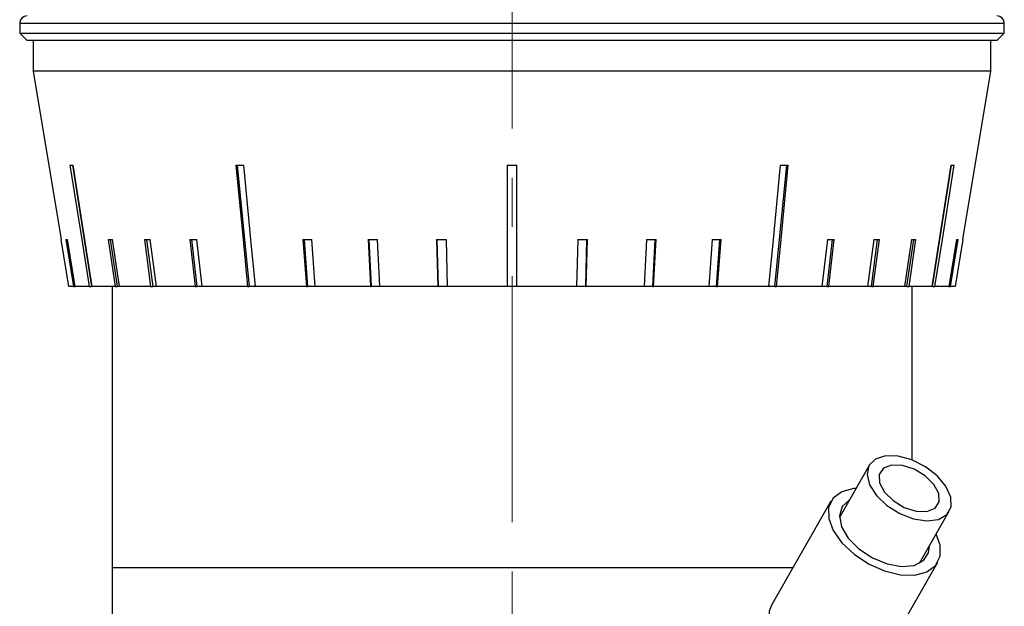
# Model space of a CAD drawing. Header units: inches. Extents: x 1.5 to 32, y 0 to 21.9.
# Tile 53 of 64: x 27.8 to 29.8, y 6.4 to 7.6. Entities that reach past the tile are written whole.
import ezdxf

# ---------------------------------------------------------------- set-up
doc = ezdxf.new("R2010")
doc.units = ezdxf.units.IN
doc.header["$MEASUREMENT"] = 0
doc.linetypes.add('CENTERX2', pattern=[0.8, 0.5, -0.1, 0.1, -0.1])

msp = doc.modelspace()

# ---------------------------------------------------------------- linework, layer by layer
at = {"color": 7, "linetype": 'CENTERX2', "lineweight": 18}
msp.add_line((28.8247, 4.9992), (28.8247, 17.1024), dxfattribs=at)
at = {"color": 7, "linetype": 'Continuous', "lineweight": 25}
for p, q in [((27.8244, 7.6129), (27.8244, 7.5929)), ((29.8244, 7.6129), (27.8244, 7.6129)), ((29.8244, 7.5929), (29.8244, 7.6129)), ((27.8244, 7.5929), (27.8394, 7.5779)), ((27.8244, 7.5929), (29.8244, 7.5929)), ((29.8094, 7.5779), (29.8244, 7.5929)), ((29.8094, 7.5779), (27.8394, 7.5779)), ((27.8519, 7.5779), (27.8519, 7.5159)), ((29.7969, 7.5159), (29.7969, 7.5779)), ((27.8519, 7.5159), (27.9085, 7.1735)), ((29.7969, 7.5159), (27.8519, 7.5159)), ((29.7402, 7.1735), (29.7969, 7.5159)), ((27.9313, 7.3245), (27.9701, 7.0779)), ((28.2663, 7.3245), (28.2902, 7.0779)), ((28.8144, 7.3245), (28.8144, 7.0779)), ((28.8344, 7.0779), (28.8344, 7.3245)), ((29.3585, 7.0779), (29.3825, 7.3245)), ((29.6786, 7.0779), (29.7174, 7.3245)), ((27.9086, 7.1736), (27.9085, 7.1735)), ((27.9244, 7.0779), (27.9086, 7.1736)), ((27.9183, 7.1736), (27.9339, 7.0779)), ((27.9371, 7.0779), (27.9214, 7.1736)), ((28.0039, 7.1736), (28.018, 7.0779)), ((28.0083, 7.1735), (28.0224, 7.0779)), ((28.0271, 7.0779), (28.0129, 7.1736)), ((28.0776, 7.1736), (28.0904, 7.0779)), ((28.0817, 7.1735), (28.0945, 7.0779)), ((28.1022, 7.0779), (28.0894, 7.1736)), ((28.1697, 7.1736), (28.1809, 7.0779)), ((28.1733, 7.1736), (28.1845, 7.0779)), ((28.1951, 7.0779), (28.1839, 7.1736)), ((28.3997, 7.1736), (28.4069, 7.0779)), ((28.402, 7.1736), (28.4092, 7.0779)), ((28.4247, 7.0779), (28.4175, 7.1736)), ((28.5319, 7.1736), (28.5368, 7.0779)), ((28.5334, 7.1736), (28.5383, 7.0779)), ((28.5558, 7.0779), (28.5509, 7.1736)), ((28.6712, 7.1736), (28.6737, 7.0779)), ((28.672, 7.1736), (28.6745, 7.0779)), ((28.6935, 7.0779), (28.691, 7.1736)), ((28.9578, 7.1736), (28.9553, 7.0779)), ((28.9742, 7.0779), (28.9767, 7.1736)), ((28.975, 7.0779), (28.9775, 7.1736)), ((29.0978, 7.1736), (29.093, 7.0779)), ((29.1104, 7.0779), (29.1153, 7.1736)), ((29.112, 7.0779), (29.1169, 7.1736)), ((29.2312, 7.1736), (29.224, 7.0779)), ((29.2396, 7.0779), (29.2468, 7.1736)), ((29.2418, 7.0779), (29.249, 7.1736)), ((29.4649, 7.1736), (29.4537, 7.0779)), ((29.4643, 7.0779), (29.4754, 7.1736)), ((29.4678, 7.0779), (29.479, 7.1736)), ((29.5594, 7.1736), (29.5466, 7.0779)), ((29.5543, 7.0779), (29.5671, 7.1735)), ((29.5583, 7.0779), (29.5711, 7.1736)), ((29.6358, 7.1736), (29.6217, 7.0779)), ((29.6263, 7.0779), (29.6404, 7.1735)), ((29.6308, 7.0779), (29.6449, 7.1736)), ((29.7273, 7.1736), (29.7117, 7.0779)), ((29.7148, 7.0779), (29.7304, 7.1736)), ((29.7402, 7.1736), (29.7243, 7.0779)), ((29.7402, 7.1735), (29.7402, 7.1736)), ((27.9339, 7.0779), (27.9244, 7.0779)), ((27.9339, 7.0779), (27.9371, 7.0779)), ((27.9654, 7.0779), (27.9371, 7.0779)), ((27.9654, 7.0779), (27.9701, 7.0779)), ((27.9716, 7.0779), (27.9701, 7.0779)), ((28.018, 7.0779), (27.9716, 7.0779)), ((28.0119, 7.0779), (28.0119, 6.5069)), ((28.018, 7.0779), (28.0224, 7.0779)), ((28.0271, 7.0779), (28.0224, 7.0779)), ((28.0904, 7.0779), (28.0271, 7.0779)), ((28.0904, 7.0779), (28.0945, 7.0779)), ((28.1022, 7.0779), (28.0945, 7.0779)), ((28.1809, 7.0779), (28.1022, 7.0779)), ((28.1809, 7.0779), (28.1845, 7.0779)), ((28.1951, 7.0779), (28.1845, 7.0779)), ((28.2873, 7.0779), (28.1951, 7.0779)), ((28.2873, 7.0779), (28.2902, 7.0779)), ((28.3035, 7.0779), (28.2902, 7.0779)), ((28.4069, 7.0779), (28.3035, 7.0779)), ((28.4069, 7.0779), (28.4092, 7.0779)), ((28.4247, 7.0779), (28.4092, 7.0779)), ((28.5368, 7.0779), (28.4247, 7.0779)), ((28.5368, 7.0779), (28.5383, 7.0779)), ((28.5558, 7.0779), (28.5383, 7.0779)), ((28.6737, 7.0779), (28.5558, 7.0779)), ((28.6737, 7.0779), (28.6745, 7.0779)), ((28.6935, 7.0779), (28.6745, 7.0779)), ((28.8144, 7.0779), (28.6935, 7.0779)), ((28.8344, 7.0779), (28.8144, 7.0779)), ((28.9553, 7.0779), (28.8344, 7.0779)), ((28.9742, 7.0779), (28.9553, 7.0779)), ((28.9742, 7.0779), (28.975, 7.0779)), ((29.093, 7.0779), (28.975, 7.0779)), ((29.1104, 7.0779), (29.093, 7.0779)), ((29.1104, 7.0779), (29.112, 7.0779)), ((29.224, 7.0779), (29.112, 7.0779)), ((29.2396, 7.0779), (29.224, 7.0779)), ((29.2396, 7.0779), (29.2418, 7.0779)), ((29.3453, 7.0779), (29.2418, 7.0779)), ((29.3585, 7.0779), (29.3453, 7.0779)), ((29.3585, 7.0779), (29.3614, 7.0779)), ((29.4537, 7.0779), (29.3614, 7.0779)), ((29.4643, 7.0779), (29.4537, 7.0779)), ((29.4643, 7.0779), (29.4678, 7.0779)), ((29.5466, 7.0779), (29.4678, 7.0779)), ((29.5543, 7.0779), (29.5466, 7.0779)), ((29.5543, 7.0779), (29.5583, 7.0779)), ((29.6217, 7.0779), (29.5583, 7.0779)), ((29.6263, 7.0779), (29.6217, 7.0779)), ((29.6263, 7.0779), (29.6308, 7.0779)), ((29.6772, 7.0779), (29.6308, 7.0779)), ((29.6369, 6.7257), (29.6369, 7.0779)), ((29.6786, 7.0779), (29.6772, 7.0779)), ((29.6786, 7.0779), (29.6834, 7.0779)), ((29.7117, 7.0779), (29.6834, 7.0779)), ((29.7117, 7.0779), (29.7148, 7.0779)), ((29.7243, 7.0779), (29.7148, 7.0779)), ((29.5498, 6.7147), (29.4893, 6.6088)), ((29.4722, 6.6418), (29.3516, 6.4308)), ((29.6521, 6.5158), (29.7126, 6.6217)), ((29.6939, 6.5527), (29.6859, 6.575)), ((28.0119, 6.5069), (28.0119, 6.3414)), ((29.3951, 6.5069), (28.0119, 6.5069)), ((29.5687, 6.3068), (29.6893, 6.5178)), ((29.3516, 6.4308), (29.3506, 6.4289))]:
    msp.add_line(p, q, dxfattribs=at)
at = {"color": 7, "linetype": 'Continuous', "lineweight": 25, "flags": 128}
for points in [[(27.9265, 7.3245), (27.9503, 7.1739), (27.9654, 7.0779)], [(27.9716, 7.0779), (27.9564, 7.1739), (27.9327, 7.3245)], [(28.2633, 7.3245), (28.278, 7.1739), (28.2873, 7.0779)], [(28.3035, 7.0779), (28.2941, 7.1739), (28.2795, 7.3245)], [(29.3692, 7.3245), (29.3546, 7.1739), (29.3453, 7.0779)], [(29.3614, 7.0779), (29.3708, 7.1739), (29.3854, 7.3245)], [(29.716, 7.3245), (29.6923, 7.1739), (29.6772, 7.0779)], [(29.6834, 7.0779), (29.6985, 7.1739), (29.7222, 7.3245)], [(29.5858, 6.6333), (29.6119, 6.6169), (29.6401, 6.6061), (29.6673, 6.602), (29.6906, 6.605), (29.7075, 6.615), (29.7161, 6.6307), (29.7155, 6.6505), (29.7058, 6.6722), (29.688, 6.6934), (29.664, 6.712), (29.6365, 6.7258), (29.6085, 6.7333), (29.5828, 6.7339), (29.5625, 6.7273), (29.5495, 6.7143), (29.5455, 6.6963), (29.5507, 6.6752), (29.5646, 6.6535), (29.5858, 6.6333)], [(29.5985, 6.6431), (29.6211, 6.6295), (29.6451, 6.6218), (29.6671, 6.6211), (29.6836, 6.6277), (29.6921, 6.6404), (29.6914, 6.6573), (29.6815, 6.676), (29.6639, 6.6934), (29.6414, 6.707), (29.6173, 6.7147), (29.5953, 6.7153), (29.5788, 6.7088), (29.5703, 6.6961), (29.5711, 6.6791), (29.581, 6.6605), (29.5985, 6.6431)], [(29.5231, 6.668), (29.5187, 6.6676), (29.4942, 6.6612), (29.4766, 6.6482), (29.4675, 6.6296), (29.4676, 6.607), (29.4768, 6.5822), (29.4945, 6.5572), (29.5191, 6.5341), (29.5487, 6.5146), (29.581, 6.5005), (29.6132, 6.4927), (29.6427, 6.492), (29.6673, 6.4985), (29.6848, 6.5115), (29.6939, 6.5301), (29.6939, 6.5527), (29.6939, 6.5527)], [(29.5093, 6.6439), (29.4948, 6.631), (29.4893, 6.6124), (29.4936, 6.5902), (29.5074, 6.5669), (29.5291, 6.5451), (29.5565, 6.527), (29.5864, 6.5146), (29.6157, 6.5093), (29.6413, 6.5116), (29.6603, 6.5214), (29.6706, 6.5374), (29.6721, 6.5509)], [(29.3506, 6.4289), (29.3469, 6.4185), (29.347, 6.396), (29.3562, 6.3712), (29.3739, 6.3462), (29.3985, 6.323), (29.4281, 6.3036), (29.4604, 6.2894), (29.4926, 6.2817), (29.5222, 6.281), (29.5467, 6.2874), (29.5643, 6.3004), (29.5653, 6.3017)]]:
    msp.add_lwpolyline(points, dxfattribs=at)
at = {"color": 7, "linetype": 'Continuous', "lineweight": 25}
for centre, start, end in [((27.8394, 7.6129), 90, 180), ((29.8094, 7.6129), 0, 90)]:
    msp.add_arc(centre, 0.015, start, end, dxfattribs=at)
for centre, major_axis, ratio, start_param, end_param in [((28.8496, 7.4846), (0.9673, 0.1527), 0.049895, 3.437425, 3.458108), ((28.8399, 7.4846), (0.967, 0.0958), 0.132649, 4.060405, 4.081089), ((28.8244, 7.4846), (0.967, 0), 0.165587, 4.702047, 4.722731), ((28.8088, 7.4846), (0.967, -0.0958), 0.132649, 5.343689, 5.364373), ((28.7992, 7.4846), (0.9673, -0.1527), 0.049895, 5.96667, 5.987353), ((28.8498, 7.3294), (0.9416, 0.154), 0.02521, 3.283866, 3.305114), ((28.8474, 7.3294), (0.9415, 0.1397), 0.073522, 3.591151, 3.612399), ((28.8452, 7.3294), (0.9414, 0.1273), 0.095551, 3.74619, 3.767438), ((28.8426, 7.3294), (0.9414, 0.1117), 0.11544, 3.902478, 3.923726), ((28.8361, 7.3294), (0.9413, 0.0723), 0.146669, 4.219102, 4.24035), ((28.8323, 7.3294), (0.9413, 0.0494), 0.15705, 4.379253, 4.400501), ((28.8284, 7.3294), (0.9413, 0.0251), 0.163433, 4.540276, 4.561524), ((28.8203, 7.3294), (0.9413, -0.0251), 0.163433, 4.863254, 4.884502), ((28.8164, 7.3294), (0.9413, -0.0494), 0.15705, 5.024277, 5.045525), ((28.8127, 7.3294), (0.9413, -0.0723), 0.146669, 5.184427, 5.205675), ((28.8061, 7.3294), (0.9414, -0.1117), 0.11544, 5.501052, 5.5223), ((28.8035, 7.3294), (0.9414, -0.1273), 0.095551, 5.65734, 5.678588), ((28.8014, 7.3294), (0.9415, -0.1397), 0.073522, 5.812379, 5.833627), ((28.7989, 7.3294), (0.9416, -0.154), 0.02521, 6.119664, 6.140912)]:
    msp.add_ellipse(centre, major_axis=major_axis, ratio=ratio, start_param=start_param, end_param=end_param, dxfattribs=at)

doc.saveas('drawing.dxf')
